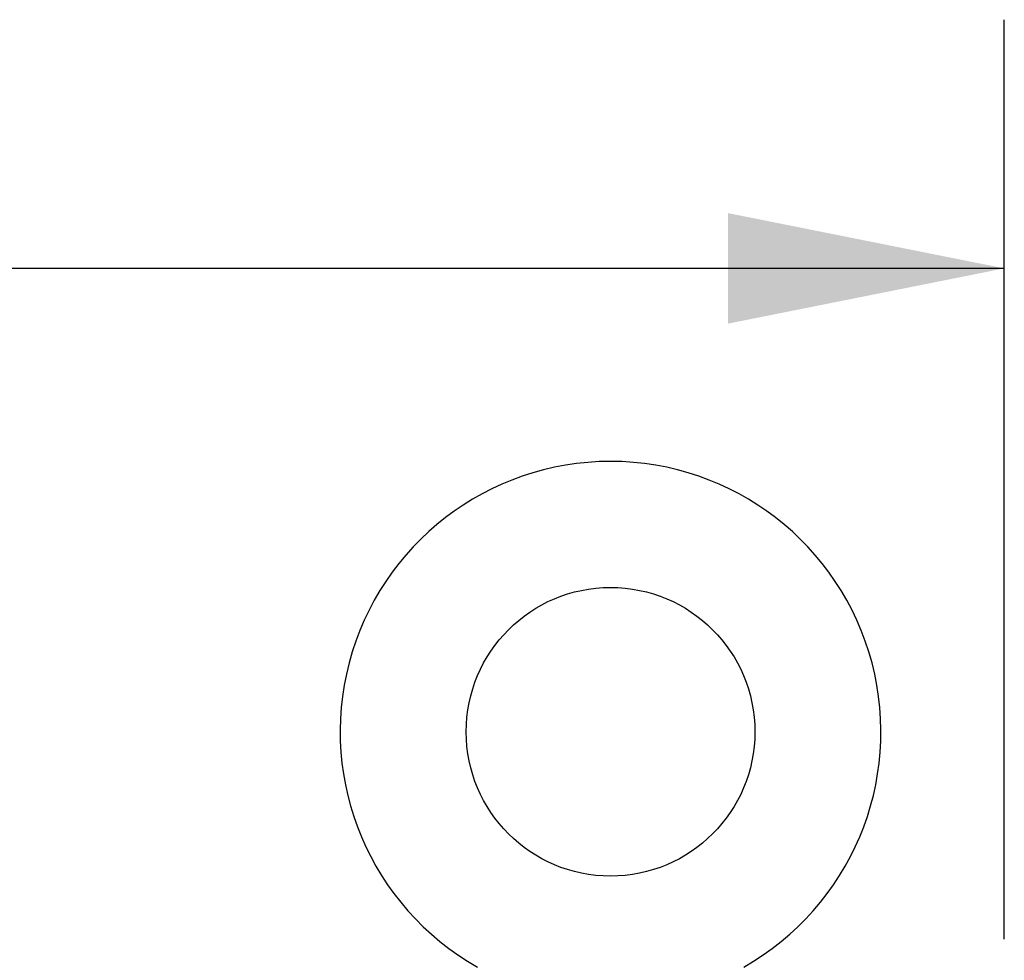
# Model space of a CAD drawing. Header units: inches. Extents: x 0 to 224, y 0 to 145.
# Tile 40 of 41: x 176 to 180.69, y 119.12 to 123.6. Entities that reach past the tile are written whole.
import ezdxf

# ---------------------------------------------------------------- set-up
doc = ezdxf.new("R2010")
doc.units = ezdxf.units.IN
doc.header["$LTSCALE"] = 12.302632
doc.header["$MEASUREMENT"] = 0
doc.layers.get('0').update_dxf_attribs({"linetype": 'CONTINUOUS'})
doc.layers.add('DIMENSIONS', color=7, linetype='CONTINUOUS')
doc.styles.get("Standard").update_dxf_attribs({"font": 'arial.ttf'})
doc.dimstyles.new('DIMSTYLE_1', dxfattribs={"dimtxt": 0.986842, "dimasz": 1.315789, "dimexe": 0.09, "dimexo": 0.07, "dimgap": 0.0375, "dimtad": 0, "dimtih": 1, "dimtoh": 1, "dimzin": 4, "dimdsep": 46, "dimtxsty": 'Standard', "dimblk": '_FILLED', "dimblk1": '_FILLED', "dimblk2": '_FILLED', "dimcen": 0.09, "dimadec": 3, "dimazin": 1, "dimtfac": 1, "dimtdec": 3, "dimtofl": 0, "dimtmove": 0, "dimatfit": 3, "dimldrblk": '_FILLED', "dimfxl": 0, "dimtolj": 1, "dimtzin": 4, "dimarcsym": 0})

# ---------------------------------------------------------------- blocks, each defined once
blk = doc.blocks.new('_FILLED')
at = {"color": 0, "linetype": 'ByBlock'}
blk.add_solid([(0, 0), (-1, 0.2), (-1, -0.2)], dxfattribs=at)
blk = doc.blocks.new('*D8')
at = {"layer": 'DIMENSIONS', "color": 2, "linetype": 'Continuous'}
for p, q in [((63.1936, 119.22), (63.1936, 123.598)), ((180.6936, 119.22), (180.6936, 123.598)), ((63.1936, 122.4138), (119.3426, 122.4138)), ((180.6936, 122.4138), (124.5446, 122.4138))]:
    blk.add_line(p, q, dxfattribs=at)
at = {"layer": 'DIMENSIONS', "color": 2, "linetype": 'Continuous', "xscale": 1.3157894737, "yscale": 1.3157894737, "zscale": 1.3157894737, "rotation": 180}
blk.add_blockref('_FILLED', (63.1936, 122.4138), dxfattribs=at)
at = {"layer": 'DIMENSIONS', "color": 2, "linetype": 'Continuous', "xscale": 1.3157894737, "yscale": 1.3157894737, "zscale": 1.3157894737}
blk.add_blockref('_FILLED', (180.6936, 122.4138), dxfattribs=at)
at = {"layer": 'DIMENSIONS', "color": 2, "linetype": 'Continuous', "insert": (121.9436, 122.9072), "char_height": 0.98684, "width": 4.215173, "attachment_point": 2, "line_spacing_factor": 0.9}
blk.add_mtext('117.50', dxfattribs=at)

msp = doc.modelspace()

# ---------------------------------------------------------------- linework, layer by layer
at = {"color": 7, "linetype": 'Continuous'}
msp.add_circle((178.8186, 120.2069), 0.6875, dxfattribs=at)
msp.add_arc((178.8186, 120.2069), 1.2875, 299.5053, 240.4947, dxfattribs=at)

# ---------------------------------------------------------------- dimensions: what is measured, and where the dimension line sits
at = {"layer": 'DIMENSIONS', "color": 2, "linetype": 'Continuous'}
dim = msp.add_linear_dim(base=(180.6936, 122.4138), p1=(63.1936, 119.15), p2=(180.6936, 119.15), dimstyle='DIMSTYLE_1', dxfattribs=at)
dim.commit()
dim.dimension.update_dxf_attribs({"geometry": '*D8', "text_midpoint": (121.9848, 122.4082), "dimtype": 160})

doc.saveas('drawing.dxf')
